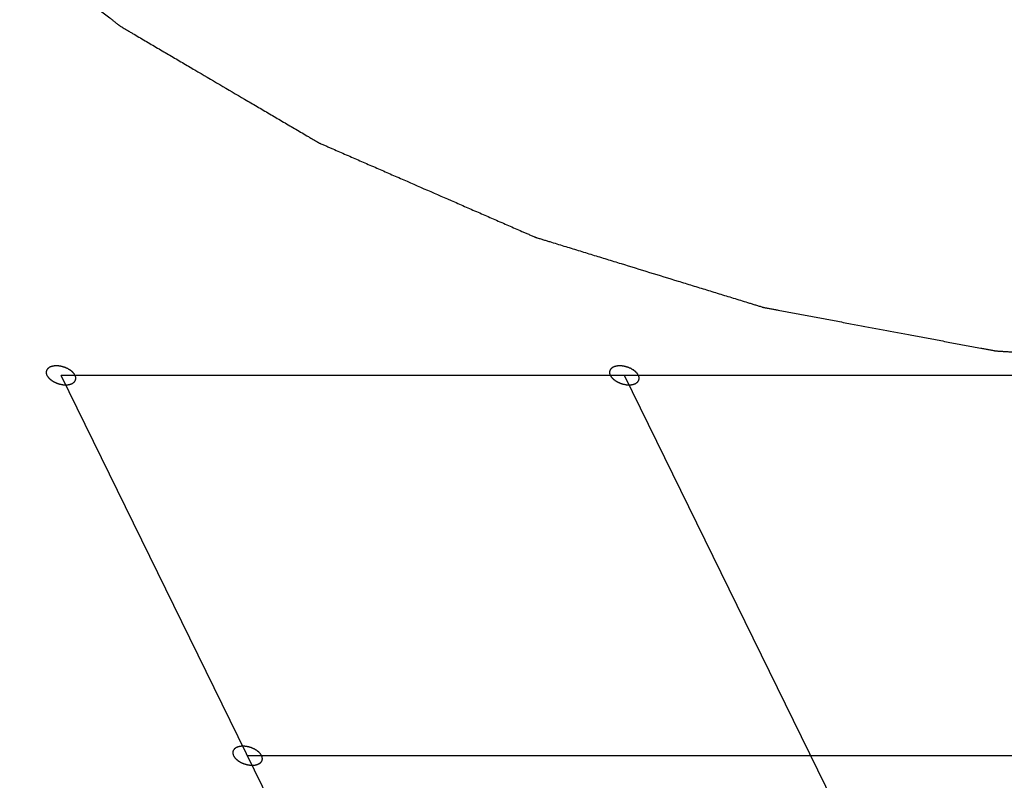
# Model space of a CAD drawing. Header units: millimetres. Extents: x -78 to 141, y 20 to 129.
# Tile 8 of 114: x -72.49 to -67.41, y 114.31 to 118.23. Entities that reach past the tile are written whole.
import ezdxf

# ---------------------------------------------------------------- set-up
doc = ezdxf.new("R2010")
doc.units = ezdxf.units.MM
doc.header["$LTSCALE"] = 16.335
doc.layers.get('0').update_dxf_attribs({"linetype": 'CONTINUOUS'})

msp = doc.modelspace()

# ---------------------------------------------------------------- linework, layer by layer
at = {"color": 7, "linetype": 'Continuous'}
for p, q in [((-70.4686, 112.717), (-72.273, 116.394)), ((-59.1433, 116.394), (-72.273, 116.394)), ((-67.5628, 112.717), (-69.3672, 116.394)), ((-59.7493, 114.433), (-71.3107, 114.433))]:
    msp.add_line(p, q, dxfattribs=at)
for points, knots in [([(-74.0039, 120.3652), (-73.9115, 120.2199), (-73.9769, 120.3227), (-73.8738, 120.1606), (-73.8247, 120.0834), (-73.7714, 119.9997), (-73.7314, 119.9368), (-73.701, 119.8891), (-73.6708, 119.8415), (-73.6405, 119.7939), (-73.6153, 119.7542), (-73.5951, 119.7224), (-73.5799, 119.6986), (-73.5673, 119.6788), (-73.5572, 119.6629), (-73.5496, 119.651), (-73.5421, 119.6391), (-73.5358, 119.6292), (-73.5307, 119.6213), (-73.5276, 119.6163), (-73.525, 119.6123), (-73.5231, 119.6094), (-73.5216, 119.6069), (-73.5203, 119.6049), (-73.5194, 119.6033), (-73.518, 119.602), (-73.5162, 119.6001), (-73.514, 119.5977), (-73.5113, 119.5948), (-73.5077, 119.591), (-73.5033, 119.5862), (-73.4961, 119.5786), (-73.4871, 119.5691), (-73.4764, 119.5576), (-73.4657, 119.5462), (-73.4513, 119.5309), (-73.4334, 119.5118), (-73.412, 119.4889), (-73.3833, 119.4584), (-73.3475, 119.4202), (-73.3045, 119.3744), (-73.2473, 119.3133), (-73.1756, 119.237), (-73.104, 119.1607), (-73.0468, 119.0996), (-73.0038, 119.0538), (-72.968, 119.0156), (-72.9393, 118.9851), (-72.9179, 118.9622), (-72.9, 118.9431), (-72.8856, 118.9279), (-72.8749, 118.9164), (-72.8642, 118.905), (-72.8552, 118.8954), (-72.848, 118.8878), (-72.8427, 118.8821), (-72.8382, 118.8773), (-72.8351, 118.8739), (-72.8333, 118.8721), (-72.8319, 118.8705), (-72.8302, 118.8693), (-72.828, 118.8675), (-72.824, 118.8645), (-72.8184, 118.86), (-72.8117, 118.8548), (-72.8027, 118.8477), (-72.7914, 118.8389), (-72.7779, 118.8284), (-72.7644, 118.8178), (-72.7464, 118.8037), (-72.7239, 118.7861), (-72.6969, 118.765), (-72.6609, 118.7368), (-72.6159, 118.7016), (-72.5619, 118.6594), (-72.4899, 118.6031), (-72.3998, 118.5327), (-72.3098, 118.4623), (-72.2378, 118.4059), (-72.1838, 118.3637), (-72.1388, 118.3285), (-72.1028, 118.3003), (-72.0758, 118.2792), (-72.0488, 118.2581), (-72.0263, 118.2405), (-72.0083, 118.2264), (-71.997, 118.2176), (-71.988, 118.2106), (-71.9813, 118.2053), (-71.9756, 118.2009), (-71.9717, 118.1978), (-71.9694, 118.1961), (-71.9678, 118.1946), (-71.9657, 118.1936), (-71.9631, 118.192), (-71.9584, 118.1893), (-71.9517, 118.1853), (-71.9437, 118.1806), (-71.933, 118.1743), (-71.9196, 118.1665), (-71.8982, 118.1539), (-71.8715, 118.1382), (-71.8394, 118.1194), (-71.8073, 118.1005), (-71.7645, 118.0754), (-71.711, 118.044), (-71.6468, 118.0063), (-71.5612, 117.9561), (-71.4542, 117.8933), (-71.3473, 117.8305), (-71.2617, 117.7802), (-71.1975, 117.7426), (-71.144, 117.7112), (-71.1012, 117.686), (-71.0691, 117.6672), (-71.037, 117.6484), (-71.0103, 117.6327), (-70.9889, 117.6201), (-70.9755, 117.6122), (-70.9648, 117.606), (-70.9568, 117.6013), (-70.9501, 117.5973), (-70.9454, 117.5946), (-70.9427, 117.593), (-70.9407, 117.5918), (-70.9385, 117.5909), (-70.9356, 117.5896), (-70.9306, 117.5874), (-70.9233, 117.5842), (-70.9146, 117.5805), (-70.903, 117.5754), (-70.8885, 117.5691), (-70.8652, 117.5589), (-70.8362, 117.5463), (-70.8014, 117.5311), (-70.7665, 117.5159), (-70.7201, 117.4957), (-70.662, 117.4704), (-70.5923, 117.44), (-70.4994, 117.3995), (-70.3833, 117.3489), (-70.2671, 117.2983), (-70.1742, 117.2578), (-70.1046, 117.2274), (-70.0465, 117.2021), (-70, 117.1819), (-69.9652, 117.1667), (-69.9304, 117.1515), (-69.9013, 117.1389), (-69.8781, 117.1287), (-69.8636, 117.1224), (-69.852, 117.1174), (-69.8433, 117.1136), (-69.836, 117.1104), (-69.8309, 117.1082), (-69.828, 117.1069), (-69.8259, 117.1059), (-69.8235, 117.1053), (-69.8205, 117.1043), (-69.8151, 117.1027), (-69.8074, 117.1003), (-69.7982, 117.0975), (-69.786, 117.0937), (-69.7707, 117.089), (-69.7461, 117.0815), (-69.7155, 117.0721), (-69.6787, 117.0608), (-69.6419, 117.0495), (-69.5929, 117.0344), (-69.5316, 117.0155), (-69.458, 116.9929), (-69.3599, 116.9628), (-69.2373, 116.9251), (-69.1147, 116.8874), (-69.0166, 116.8573), (-68.943, 116.8347), (-68.8817, 116.8158), (-68.8327, 116.8008), (-68.7959, 116.7895), (-68.7591, 116.7782), (-68.7284, 116.7687), (-68.7039, 116.7612), (-68.6886, 116.7565), (-68.6763, 116.7527), (-68.6671, 116.7499), (-68.6595, 116.7476), (-68.6541, 116.7459), (-68.651, 116.745), (-68.6488, 116.7442), (-68.6464, 116.7438), (-68.6433, 116.7432), (-68.6378, 116.7422), (-68.6301, 116.7407), (-68.6207, 116.739), (-68.6083, 116.7367), (-68.5927, 116.7338), (-68.5679, 116.7291), (-68.5367, 116.7233), (-68.4994, 116.7163), (-68.4621, 116.7093), (-68.4123, 116.7), (-68.3501, 116.6883), (-68.2755, 116.6743), (-68.1759, 116.6557), (-68.0515, 116.6323), (-67.9271, 116.609), (-67.8275, 116.5904), (-67.7529, 116.5764), (-67.6906, 116.5647), (-67.6409, 116.5554), (-67.6035, 116.5484), (-67.5662, 116.5414), (-67.5351, 116.5356), (-67.5102, 116.5309), (-67.4947, 116.528), (-67.4822, 116.5257), (-67.4729, 116.5239), (-67.4651, 116.5225), (-67.4597, 116.5215), (-67.4566, 116.5209), (-67.4543, 116.5204), (-67.4519, 116.5203), (-67.4488, 116.5201), (-67.4434, 116.5197), (-67.4357, 116.5192), (-67.4264, 116.5186), (-67.4141, 116.5178), (-67.3986, 116.5168), (-67.3739, 116.5152), (-67.343, 116.5132), (-67.3059, 116.5108), (-67.2688, 116.5084), (-67.2194, 116.5051), (-67.1576, 116.5011), (-67.0834, 116.4963), (-66.9845, 116.4898), (-66.8609, 116.4818), (-66.7373, 116.4737), (-66.6384, 116.4672), (-66.5642, 116.4624), (-66.5024, 116.4584), (-66.453, 116.4552), (-66.4159, 116.4527), (-66.3788, 116.4503), (-66.3479, 116.4483), (-66.3232, 116.4467), (-66.3077, 116.4457), (-66.2954, 116.4449), (-66.2861, 116.4443), (-66.2784, 116.4438), (-66.273, 116.4434), (-66.2699, 116.4432), (-66.2676, 116.443), (-66.2654, 116.4432), (-66.2626, 116.4434), (-66.2576, 116.4438), (-66.2505, 116.4442), (-66.242, 116.4448), (-66.2306, 116.4456), (-66.2164, 116.4466), (-66.1936, 116.4481), (-66.1652, 116.4501), (-66.131, 116.4524), (-66.0969, 116.4547), (-66.0514, 116.4578), (-65.9945, 116.4617), (-65.9263, 116.4664), (-65.8352, 116.4726), (-65.7215, 116.4804), (-65.6077, 116.4882), (-65.5167, 116.4944), (-65.4484, 116.4991), (-65.3916, 116.503), (-65.346, 116.5061), (-65.3119, 116.5084), (-65.2835, 116.5104), (-65.2607, 116.5119), (-65.2437, 116.5131), (-65.2266, 116.5143), (-65.2124, 116.5152), (-65.201, 116.516), (-65.1925, 116.5166), (-65.1854, 116.5171), (-65.1804, 116.5174), (-65.1775, 116.5176), (-65.1754, 116.5177), (-65.1735, 116.5182), (-65.1709, 116.5188), (-65.1665, 116.5198), (-65.1601, 116.5212), (-65.1525, 116.5229), (-65.1423, 116.5252), (-65.1296, 116.5281), (-65.1143, 116.5316), (-65.099, 116.535), (-65.0787, 116.5397), (-65.0532, 116.5454), (-65.0227, 116.5523), (-64.982, 116.5615), (-64.9311, 116.5731), (-64.87, 116.5869), (-64.7886, 116.6053), (-64.6868, 116.6284), (-64.585, 116.6514), (-64.5035, 116.6699), (-64.4425, 116.6837), (-64.3916, 116.6952), (-64.3508, 116.7044), (-64.3203, 116.7114), (-64.2949, 116.7171), (-64.2745, 116.7217), (-64.2592, 116.7252), (-64.244, 116.7286), (-64.2312, 116.7315), (-64.2211, 116.7338), (-64.2147, 116.7353), (-64.2096, 116.7364), (-64.2058, 116.7373), (-64.2026, 116.738), (-64.2001, 116.7386), (-64.1982, 116.7389), (-64.1965, 116.7397), (-64.1944, 116.7406), (-64.1917, 116.7418), (-64.1885, 116.7432), (-64.1842, 116.7451), (-64.1788, 116.7474), (-64.1702, 116.7512), (-64.1595, 116.7559), (-64.1466, 116.7615), (-64.1337, 116.7671), (-64.1165, 116.7746), (-64.095, 116.7839), (-64.0692, 116.7952), (-64.0348, 116.8101), (-63.9919, 116.8288), (-63.9403, 116.8513), (-63.8715, 116.8813), (-63.7856, 116.9187), (-63.6996, 116.9561), (-63.6309, 116.9861), (-63.5793, 117.0085), (-63.5363, 117.0272), (-63.502, 117.0422), (-63.4762, 117.0535), (-63.4547, 117.0628), (-63.4375, 117.0703), (-63.4246, 117.0759), (-63.4117, 117.0815), (-63.401, 117.0862), (-63.3924, 117.09), (-63.387, 117.0923), (-63.3827, 117.0942), (-63.3795, 117.0956), (-63.3768, 117.0967), (-63.3749, 117.0975), (-63.3738, 117.098), (-63.373, 117.0983), (-63.3724, 117.0989), (-63.3715, 117.0995), (-63.3701, 117.1006), (-63.3679, 117.1022), (-63.3654, 117.1042), (-63.362, 117.1067), (-63.3578, 117.1099), (-63.351, 117.1151), (-63.3425, 117.1215), (-63.3323, 117.1292), (-63.3222, 117.1369), (-63.3086, 117.1472), (-63.2916, 117.1601), (-63.2713, 117.1755), (-63.2442, 117.196), (-63.2102, 117.2217), (-63.1695, 117.2526), (-63.1153, 117.2937), (-63.061, 117.3348), (-63.0067, 117.3759), (-62.9661, 117.4068), (-62.9254, 117.4376), (-62.8847, 117.4685), (-62.8507, 117.4942), (-62.8236, 117.5147), (-62.8033, 117.5302), (-62.7863, 117.543), (-62.7727, 117.5533), (-62.7626, 117.561), (-62.7524, 117.5687), (-62.7439, 117.5751), (-62.7371, 117.5803), (-62.7329, 117.5835), (-62.7295, 117.5861), (-62.7269, 117.588), (-62.7248, 117.5896), (-62.7233, 117.5907), (-62.7225, 117.5914), (-62.7218, 117.5918), (-62.7215, 117.5924), (-62.7209, 117.5932), (-62.7199, 117.5945), (-62.7185, 117.5965), (-62.7168, 117.5988), (-62.7146, 117.6019), (-62.7118, 117.6057), (-62.7073, 117.6119), (-62.7017, 117.6196), (-62.695, 117.6288), (-62.6883, 117.6381), (-62.6793, 117.6504), (-62.6682, 117.6658), (-62.6547, 117.6843), (-62.6368, 117.7089), (-62.6144, 117.7397), (-62.5876, 117.7767), (-62.5607, 117.8137), (-62.5339, 117.8506), (-62.507, 117.8876), (-62.4802, 117.9246), (-62.4533, 117.9615), (-62.4265, 117.9985), (-62.3996, 118.0355), (-62.3772, 118.0663), (-62.3593, 118.0909), (-62.3459, 118.1094), (-62.3347, 118.1248), (-62.3258, 118.1371), (-62.3191, 118.1464), (-62.3123, 118.1556), (-62.3067, 118.1633), (-62.3023, 118.1695), (-62.2995, 118.1733), (-62.2972, 118.1764), (-62.2956, 118.1787), (-62.2942, 118.1807), (-62.2932, 118.182), (-62.2926, 118.1828), (-62.2921, 118.1833), (-62.292, 118.184), (-62.2917, 118.1849), (-62.2913, 118.1864), (-62.2906, 118.1886), (-62.2898, 118.1913), (-62.2887, 118.1948), (-62.2874, 118.1992), (-62.2853, 118.2062), (-62.2826, 118.215), (-62.2794, 118.2255), (-62.2762, 118.2361), (-62.2719, 118.2501), (-62.2666, 118.2677), (-62.2602, 118.2888), (-62.2516, 118.3169), (-62.241, 118.352), (-62.2282, 118.3942), (-62.2154, 118.4363), (-62.2025, 118.4785), (-62.1897, 118.5207), (-62.1769, 118.5628), (-62.1641, 118.605), (-62.1513, 118.6471), (-62.1385, 118.6893), (-62.1278, 118.7244), (-62.1193, 118.7526), (-62.1129, 118.7736), (-62.1076, 118.7912), (-62.1033, 118.8053), (-62.1001, 118.8158), (-62.0969, 118.8263), (-62.0942, 118.8351), (-62.0921, 118.8421), (-62.0907, 118.8465), (-62.0897, 118.8501), (-62.0889, 118.8527), (-62.0882, 118.8549), (-62.0877, 118.8564), (-62.0875, 118.8573), (-62.0872, 118.858), (-62.0873, 118.8587), (-62.0873, 118.8596), (-62.0874, 118.8613), (-62.0875, 118.8637), (-62.0876, 118.8665), (-62.0877, 118.8704), (-62.0879, 118.8751), (-62.0882, 118.8827), (-62.0886, 118.8923), (-62.089, 118.9037), (-62.0894, 118.9152), (-62.09, 118.9304), (-62.0907, 118.9495), (-62.0916, 118.9723), (-62.0927, 119.0028), (-62.0942, 119.041), (-62.0959, 119.0867), (-62.0976, 119.1325), (-62.0994, 119.1782), (-62.1011, 119.224), (-62.1028, 119.2697), (-62.1045, 119.3155), (-62.1063, 119.3612), (-62.108, 119.407), (-62.1094, 119.4451), (-62.1106, 119.4756), (-62.1114, 119.4985), (-62.1121, 119.5175), (-62.1127, 119.5328), (-62.1132, 119.5442), (-62.1136, 119.5557), (-62.1139, 119.5652), (-62.1142, 119.5728), (-62.1144, 119.5776), (-62.1146, 119.5814), (-62.1147, 119.5843), (-62.1148, 119.5867), (-62.1148, 119.5883), (-62.1149, 119.5893), (-62.1148, 119.59), (-62.1152, 119.5907), (-62.1155, 119.5918), (-62.1161, 119.5935), (-62.117, 119.596), (-62.118, 119.5991), (-62.1194, 119.6031), (-62.1211, 119.6082), (-62.1239, 119.6162), (-62.1273, 119.6263), (-62.1315, 119.6384), (-62.1356, 119.6506), (-62.1412, 119.6667), (-62.1481, 119.6869), (-62.1564, 119.7111), (-62.1675, 119.7434), (-62.1813, 119.7838), (-62.1979, 119.8323), (-62.2145, 119.8807), (-62.2312, 119.9292), (-62.2532, 119.9933), (-62.2822, 120.078), (-62.3099, 120.1587), (-62.3637, 120.3157), (-62.3346, 120.231), (-62.3807, 120.3652)], [0, 0, 0, 0, 0.035772, 0.071545, 0.107317, 0.143089, 0.160975, 0.178862, 0.196748, 0.214634, 0.23252, 0.241463, 0.250406, 0.259349, 0.263821, 0.268292, 0.272764, 0.277235, 0.279471, 0.281707, 0.282825, 0.283943, 0.285061, 0.28562, 0.286179, 0.286801, 0.287423, 0.288667, 0.289911, 0.291155, 0.293643, 0.296131, 0.301108, 0.306084, 0.31106, 0.316036, 0.325989, 0.335942, 0.345894, 0.3658, 0.385705, 0.40561, 0.445421, 0.485232, 0.505137, 0.525042, 0.544948, 0.5549, 0.564853, 0.574806, 0.579782, 0.584758, 0.589735, 0.594711, 0.597199, 0.599687, 0.602175, 0.60342, 0.604042, 0.604664, 0.605343, 0.606022, 0.60738, 0.610097, 0.612814, 0.615531, 0.620964, 0.626398, 0.631831, 0.637265, 0.648131, 0.658998, 0.669865, 0.691599, 0.713333, 0.735067, 0.778535, 0.822003, 0.843737, 0.865471, 0.887205, 0.898071, 0.908938, 0.919805, 0.930672, 0.936106, 0.941539, 0.944256, 0.946973, 0.94969, 0.951048, 0.951727, 0.952406, 0.953144, 0.953881, 0.955355, 0.958305, 0.961254, 0.964203, 0.970101, 0.975999, 0.987796, 0.999593, 1.011389, 1.023186, 1.046779, 1.070372, 1.093965, 1.141152, 1.188338, 1.211931, 1.235524, 1.259118, 1.270914, 1.282711, 1.294507, 1.306304, 1.312202, 1.3181, 1.32105, 1.323999, 1.326948, 1.328422, 1.32916, 1.329897, 1.33065, 1.331403, 1.332909, 1.33592, 1.338932, 1.341944, 1.347967, 1.35399, 1.366037, 1.378083, 1.39013, 1.402176, 1.426269, 1.450362, 1.474455, 1.522641, 1.570827, 1.594921, 1.619014, 1.643107, 1.655153, 1.6672, 1.679246, 1.691293, 1.697316, 1.703339, 1.706351, 1.709362, 1.712374, 1.71388, 1.714633, 1.715386, 1.716148, 1.71691, 1.718435, 1.721485, 1.724534, 1.727584, 1.733682, 1.739781, 1.751979, 1.764177, 1.776375, 1.788573, 1.812968, 1.837364, 1.86176, 1.910551, 1.959342, 1.983738, 2.008134, 2.032529, 2.044727, 2.056925, 2.069123, 2.081321, 2.08742, 2.093519, 2.096568, 2.099617, 2.102667, 2.104192, 2.104954, 2.105716, 2.106469, 2.107221, 2.108726, 2.111735, 2.114745, 2.117754, 2.123773, 2.129792, 2.14183, 2.153868, 2.165905, 2.177943, 2.202019, 2.226095, 2.25017, 2.298321, 2.346473, 2.370548, 2.394624, 2.4187, 2.430737, 2.442775, 2.454813, 2.466851, 2.47287, 2.478889, 2.481898, 2.484908, 2.487917, 2.489422, 2.490174, 2.490927, 2.491663, 2.492399, 2.493871, 2.496816, 2.499761, 2.502706, 2.508596, 2.514486, 2.526265, 2.538045, 2.549824, 2.561604, 2.585163, 2.608722, 2.632281, 2.679399, 2.726517, 2.750076, 2.773635, 2.797194, 2.808973, 2.820753, 2.832532, 2.844312, 2.850201, 2.856091, 2.859036, 2.861981, 2.864926, 2.866398, 2.867134, 2.867871, 2.868548, 2.869226, 2.870581, 2.873292, 2.876003, 2.878714, 2.884136, 2.889558, 2.900401, 2.911245, 2.922088, 2.932932, 2.954619, 2.976306, 2.997993, 3.041367, 3.084741, 3.106428, 3.128115, 3.149803, 3.160646, 3.17149, 3.182333, 3.187755, 3.193177, 3.198598, 3.20402, 3.206731, 3.209442, 3.212153, 3.213508, 3.214186, 3.214864, 3.215484, 3.216104, 3.217345, 3.219826, 3.222307, 3.224789, 3.229751, 3.234714, 3.239676, 3.244639, 3.254564, 3.264489, 3.274414, 3.294264, 3.314114, 3.333964, 3.373664, 3.413364, 3.433214, 3.453064, 3.472914, 3.482839, 3.492764, 3.502689, 3.507651, 3.512614, 3.517576, 3.522538, 3.52502, 3.527501, 3.528742, 3.529982, 3.531223, 3.531843, 3.532463, 3.533021, 3.533578, 3.534692, 3.535806, 3.536921, 3.539149, 3.541378, 3.545835, 3.550293, 3.55475, 3.559207, 3.568122, 3.577037, 3.585951, 3.60378, 3.62161, 3.639439, 3.675097, 3.710756, 3.728585, 3.746414, 3.764243, 3.773158, 3.782072, 3.790987, 3.795444, 3.799902, 3.804359, 3.808816, 3.811045, 3.813274, 3.814388, 3.815502, 3.816617, 3.817174, 3.817452, 3.817731, 3.817984, 3.818237, 3.818742, 3.819754, 3.820766, 3.821777, 3.823801, 3.825824, 3.82987, 3.833917, 3.837963, 3.84201, 3.850103, 3.858196, 3.866289, 3.882475, 3.898661, 3.914847, 3.947219, 3.963405, 3.979591, 3.995777, 4.011963, 4.028149, 4.036242, 4.044335, 4.052428, 4.056474, 4.060521, 4.064567, 4.068614, 4.070637, 4.07266, 4.073672, 4.074684, 4.075695, 4.076201, 4.076454, 4.076707, 4.076933, 4.07716, 4.077612, 4.078517, 4.079423, 4.080328, 4.082138, 4.083949, 4.08757, 4.09119, 4.094811, 4.098432, 4.105674, 4.112915, 4.120157, 4.134641, 4.149124, 4.163607, 4.178091, 4.192574, 4.207058, 4.221541, 4.236024, 4.250508, 4.264991, 4.272233, 4.279475, 4.286716, 4.290337, 4.293958, 4.297579, 4.3012, 4.30301, 4.304821, 4.305726, 4.306631, 4.307536, 4.307989, 4.308215, 4.308441, 4.30866, 4.308878, 4.309314, 4.310187, 4.31106, 4.311933, 4.313679, 4.315425, 4.318917, 4.322409, 4.325901, 4.329393, 4.336377, 4.343361, 4.350344, 4.364312, 4.37828, 4.392247, 4.406215, 4.420183, 4.43415, 4.448118, 4.462086, 4.476053, 4.490021, 4.497005, 4.503989, 4.510972, 4.514464, 4.517956, 4.521448, 4.52494, 4.526686, 4.528432, 4.529305, 4.530178, 4.531051, 4.531487, 4.531706, 4.531924, 4.532151, 4.532377, 4.532831, 4.533738, 4.534645, 4.535552, 4.537366, 4.53918, 4.542808, 4.546436, 4.550064, 4.553692, 4.560949, 4.568205, 4.575461, 4.589973, 4.604485, 4.618998, 4.63351, 4.648022, 4.662535, 4.677047, 4.691559, 4.706072, 4.720584, 4.72784, 4.735096, 4.742352, 4.745981, 4.749609, 4.753237, 4.756865, 4.758679, 4.760493, 4.7614, 4.762307, 4.763214, 4.763667, 4.763894, 4.764121, 4.764375, 4.764628, 4.765136, 4.76615, 4.767165, 4.76818, 4.770209, 4.772239, 4.776298, 4.780357, 4.784416, 4.788475, 4.796592, 4.80471, 4.812828, 4.829064, 4.8453, 4.861535, 4.877771, 4.894007, 4.926478, 4.95895, 4.991421, 5.023892, 5.023892, 5.023892, 5.023892]), ([(-72.2004, 116.394), (-72.2005, 116.3941), (-72.2032, 116.3983), (-72.2047, 116.4008), (-72.2057, 116.4024), (-72.2064, 116.4036), (-72.2076, 116.4047), (-72.209, 116.4062), (-72.2108, 116.4081), (-72.2125, 116.4101), (-72.214, 116.4116), (-72.215, 116.4128), (-72.2164, 116.4138), (-72.2182, 116.4152), (-72.2205, 116.4169), (-72.2227, 116.4187), (-72.2245, 116.4201), (-72.2259, 116.4213), (-72.2275, 116.4221), (-72.2296, 116.4234), (-72.2323, 116.4249), (-72.2349, 116.4265), (-72.2371, 116.4277), (-72.2387, 116.4288), (-72.2404, 116.4294), (-72.2428, 116.4305), (-72.2457, 116.4317), (-72.2486, 116.433), (-72.2509, 116.434), (-72.2526, 116.4348), (-72.2545, 116.4353), (-72.2569, 116.4361), (-72.26, 116.437), (-72.263, 116.438), (-72.2655, 116.4387), (-72.2673, 116.4394), (-72.2692, 116.4396), (-72.2717, 116.4401), (-72.2748, 116.4407), (-72.2779, 116.4413), (-72.2804, 116.4417), (-72.2823, 116.4422), (-72.2841, 116.4422), (-72.2866, 116.4424), (-72.2897, 116.4426), (-72.2928, 116.4428), (-72.2953, 116.4429), (-72.2971, 116.4431), (-72.2988, 116.4429), (-72.3011, 116.4428), (-72.3039, 116.4426), (-72.3068, 116.4424), (-72.309, 116.4422), (-72.3107, 116.4422), (-72.3123, 116.4418), (-72.3143, 116.4413), (-72.3169, 116.4407), (-72.3194, 116.4402), (-72.3214, 116.4397), (-72.3229, 116.4395), (-72.3243, 116.4388), (-72.326, 116.4381), (-72.3281, 116.4371), (-72.3303, 116.4362), (-72.332, 116.4354), (-72.3333, 116.435), (-72.3343, 116.4341), (-72.3357, 116.4331), (-72.3374, 116.4318), (-72.3391, 116.4305), (-72.3404, 116.4295), (-72.3415, 116.4288), (-72.3421, 116.4278), (-72.343, 116.4266), (-72.3441, 116.425), (-72.3452, 116.4235), (-72.3461, 116.4222), (-72.3469, 116.4214), (-72.3471, 116.4202), (-72.3476, 116.4189), (-72.3481, 116.4171), (-72.3486, 116.4153), (-72.349, 116.4139), (-72.3495, 116.4129), (-72.3493, 116.4117), (-72.3493, 116.4102), (-72.3492, 116.4083), (-72.3491, 116.4064), (-72.349, 116.4049), (-72.3491, 116.4037), (-72.3486, 116.4025), (-72.3481, 116.4009), (-72.3472, 116.3984), (-72.3457, 116.3941), (-72.3457, 116.394)], [0, 0, 0, 0, 0.00178862, 0.00268292, 0.00313008, 0.00357723, 0.00407486, 0.0045725, 0.00556776, 0.00656303, 0.00706066, 0.0075583, 0.00810164, 0.00864499, 0.00973169, 0.01081838, 0.01136173, 0.01190508, 0.01249491, 0.01308474, 0.0142644, 0.01544405, 0.01603388, 0.01662371, 0.01722604, 0.01782837, 0.01903302, 0.02023767, 0.02084, 0.02144232, 0.02205221, 0.0226621, 0.02388189, 0.02510167, 0.02571156, 0.02632145, 0.02692335, 0.02752524, 0.02872902, 0.0299328, 0.03053469, 0.03113658, 0.03172556, 0.03231453, 0.03349248, 0.03467043, 0.03525941, 0.03584838, 0.03639056, 0.03693274, 0.03801709, 0.03910144, 0.03964362, 0.0401858, 0.04068205, 0.0411783, 0.0421708, 0.04316329, 0.04365954, 0.04415579, 0.04460152, 0.04504725, 0.04593871, 0.04683018, 0.04727591, 0.04772164, 0.04812629, 0.04853094, 0.04934024, 0.05014954, 0.05055419, 0.05095884, 0.05132092, 0.05168301, 0.05240718, 0.05313135, 0.05349343, 0.05385552, 0.05420471, 0.0545539, 0.05525228, 0.05595067, 0.05629986, 0.05664905, 0.05701186, 0.05737466, 0.05810028, 0.0588259, 0.0591887, 0.05955151, 0.0599574, 0.0603633, 0.06117508, 0.06279865, 0.06279865, 0.06279865, 0.06279865]), ([(-69.2946, 116.394), (-69.2947, 116.3941), (-69.2973, 116.3983), (-69.2989, 116.4008), (-69.2999, 116.4024), (-69.3006, 116.4036), (-69.3017, 116.4047), (-69.3031, 116.4062), (-69.305, 116.4081), (-69.3067, 116.4101), (-69.3082, 116.4116), (-69.3092, 116.4128), (-69.3106, 116.4138), (-69.3124, 116.4152), (-69.3146, 116.4169), (-69.3169, 116.4187), (-69.3187, 116.4201), (-69.32, 116.4213), (-69.3217, 116.4221), (-69.3238, 116.4234), (-69.3265, 116.4249), (-69.3291, 116.4265), (-69.3313, 116.4277), (-69.3329, 116.4288), (-69.3346, 116.4294), (-69.3369, 116.4305), (-69.3399, 116.4317), (-69.3428, 116.433), (-69.3451, 116.434), (-69.3468, 116.4348), (-69.3487, 116.4353), (-69.3511, 116.4361), (-69.3542, 116.437), (-69.3572, 116.438), (-69.3597, 116.4387), (-69.3615, 116.4394), (-69.3634, 116.4396), (-69.3659, 116.4401), (-69.369, 116.4407), (-69.3721, 116.4413), (-69.3746, 116.4417), (-69.3764, 116.4422), (-69.3783, 116.4422), (-69.3808, 116.4424), (-69.3839, 116.4426), (-69.387, 116.4428), (-69.3894, 116.4429), (-69.3912, 116.4431), (-69.393, 116.4429), (-69.3953, 116.4428), (-69.3981, 116.4426), (-69.401, 116.4424), (-69.4032, 116.4422), (-69.4049, 116.4422), (-69.4065, 116.4418), (-69.4085, 116.4413), (-69.4111, 116.4407), (-69.4136, 116.4402), (-69.4156, 116.4397), (-69.4171, 116.4395), (-69.4184, 116.4388), (-69.4202, 116.4381), (-69.4223, 116.4371), (-69.4245, 116.4362), (-69.4262, 116.4354), (-69.4275, 116.435), (-69.4285, 116.4341), (-69.4299, 116.4331), (-69.4315, 116.4318), (-69.4333, 116.4305), (-69.4346, 116.4295), (-69.4357, 116.4288), (-69.4363, 116.4278), (-69.4372, 116.4266), (-69.4383, 116.425), (-69.4394, 116.4235), (-69.4403, 116.4222), (-69.4411, 116.4214), (-69.4413, 116.4202), (-69.4418, 116.4189), (-69.4423, 116.4171), (-69.4428, 116.4153), (-69.4432, 116.4139), (-69.4437, 116.4129), (-69.4435, 116.4117), (-69.4435, 116.4102), (-69.4434, 116.4083), (-69.4433, 116.4064), (-69.4432, 116.4049), (-69.4433, 116.4037), (-69.4428, 116.4025), (-69.4422, 116.4009), (-69.4414, 116.3984), (-69.4399, 116.3941), (-69.4399, 116.394)], [0, 0, 0, 0, 0.00178862, 0.00268292, 0.00313008, 0.00357723, 0.00407486, 0.0045725, 0.00556776, 0.00656303, 0.00706066, 0.0075583, 0.00810164, 0.00864499, 0.00973169, 0.01081838, 0.01136173, 0.01190508, 0.01249491, 0.01308474, 0.0142644, 0.01544405, 0.01603388, 0.01662371, 0.01722604, 0.01782837, 0.01903302, 0.02023767, 0.02084, 0.02144232, 0.02205221, 0.0226621, 0.02388189, 0.02510167, 0.02571156, 0.02632145, 0.02692335, 0.02752524, 0.02872902, 0.0299328, 0.03053469, 0.03113658, 0.03172556, 0.03231453, 0.03349248, 0.03467043, 0.03525941, 0.03584838, 0.03639056, 0.03693274, 0.03801709, 0.03910144, 0.03964362, 0.0401858, 0.04068205, 0.0411783, 0.0421708, 0.04316329, 0.04365954, 0.04415579, 0.04460152, 0.04504725, 0.04593871, 0.04683018, 0.04727591, 0.04772164, 0.04812629, 0.04853094, 0.04934024, 0.05014954, 0.05055419, 0.05095884, 0.05132092, 0.05168301, 0.05240718, 0.05313135, 0.05349343, 0.05385552, 0.05420471, 0.0545539, 0.05525228, 0.05595067, 0.05629986, 0.05664905, 0.05701186, 0.05737466, 0.05810028, 0.0588259, 0.0591887, 0.05955151, 0.0599574, 0.0603633, 0.06117508, 0.06279865, 0.06279865, 0.06279865, 0.06279865]), ([(-72.3457, 116.394), (-72.3456, 116.3939), (-72.3429, 116.3897), (-72.3414, 116.3873), (-72.3404, 116.3857), (-72.3397, 116.3844), (-72.3385, 116.3834), (-72.3371, 116.3818), (-72.3353, 116.3799), (-72.3336, 116.378), (-72.3321, 116.3765), (-72.3311, 116.3753), (-72.3297, 116.3743), (-72.3279, 116.3729), (-72.3256, 116.3711), (-72.3234, 116.3694), (-72.3216, 116.368), (-72.3202, 116.3668), (-72.3186, 116.366), (-72.3165, 116.3647), (-72.3138, 116.3631), (-72.3112, 116.3616), (-72.309, 116.3603), (-72.3074, 116.3593), (-72.3057, 116.3586), (-72.3033, 116.3576), (-72.3004, 116.3563), (-72.2975, 116.3551), (-72.2952, 116.3541), (-72.2935, 116.3532), (-72.2916, 116.3527), (-72.2892, 116.352), (-72.2861, 116.351), (-72.283, 116.3501), (-72.2806, 116.3494), (-72.2788, 116.3487), (-72.2769, 116.3484), (-72.2744, 116.3479), (-72.2713, 116.3474), (-72.2682, 116.3468), (-72.2657, 116.3463), (-72.2638, 116.3459), (-72.262, 116.3459), (-72.2595, 116.3457), (-72.2564, 116.3455), (-72.2533, 116.3453), (-72.2508, 116.3451), (-72.249, 116.3449), (-72.2473, 116.3451), (-72.245, 116.3453), (-72.2422, 116.3455), (-72.2393, 116.3457), (-72.237, 116.3458), (-72.2354, 116.3459), (-72.2338, 116.3463), (-72.2318, 116.3467), (-72.2292, 116.3473), (-72.2267, 116.3479), (-72.2247, 116.3484), (-72.2231, 116.3486), (-72.2218, 116.3493), (-72.2201, 116.35), (-72.218, 116.351), (-72.2158, 116.3519), (-72.2141, 116.3527), (-72.2128, 116.3531), (-72.2118, 116.354), (-72.2104, 116.355), (-72.2087, 116.3563), (-72.207, 116.3576), (-72.2057, 116.3586), (-72.2046, 116.3593), (-72.204, 116.3603), (-72.2031, 116.3615), (-72.202, 116.3631), (-72.2008, 116.3646), (-72.2, 116.3659), (-72.1992, 116.3667), (-72.199, 116.3678), (-72.1985, 116.3692), (-72.198, 116.371), (-72.1975, 116.3727), (-72.1971, 116.3741), (-72.1966, 116.3752), (-72.1968, 116.3763), (-72.1968, 116.3779), (-72.1969, 116.3798), (-72.197, 116.3817), (-72.1971, 116.3832), (-72.197, 116.3844), (-72.1975, 116.3855), (-72.198, 116.3872), (-72.1989, 116.3896), (-72.2004, 116.394), (-72.2004, 116.394)], [0, 0, 0, 0, 0.00178862, 0.00268292, 0.00313008, 0.00357723, 0.00407486, 0.0045725, 0.00556776, 0.00656303, 0.00706066, 0.0075583, 0.00810164, 0.00864499, 0.00973169, 0.01081838, 0.01136173, 0.01190508, 0.01249491, 0.01308474, 0.0142644, 0.01544405, 0.01603388, 0.01662371, 0.01722604, 0.01782837, 0.01903302, 0.02023767, 0.02084, 0.02144232, 0.02205221, 0.0226621, 0.02388189, 0.02510167, 0.02571156, 0.02632145, 0.02692335, 0.02752524, 0.02872902, 0.0299328, 0.03053469, 0.03113658, 0.03172556, 0.03231453, 0.03349248, 0.03467043, 0.03525941, 0.03584838, 0.03639056, 0.03693274, 0.03801709, 0.03910144, 0.03964362, 0.0401858, 0.04068205, 0.0411783, 0.0421708, 0.04316329, 0.04365954, 0.04415579, 0.04460152, 0.04504725, 0.04593871, 0.04683018, 0.04727591, 0.04772164, 0.04812629, 0.04853094, 0.04934024, 0.05014954, 0.05055419, 0.05095884, 0.05132092, 0.05168301, 0.05240718, 0.05313135, 0.05349343, 0.05385552, 0.05420471, 0.0545539, 0.05525228, 0.05595067, 0.05629986, 0.05664905, 0.05701186, 0.05737466, 0.05810028, 0.0588259, 0.0591887, 0.05955151, 0.0599574, 0.0603633, 0.06117508, 0.06279865, 0.06279865, 0.06279865, 0.06279865]), ([(-69.4399, 116.394), (-69.4398, 116.3939), (-69.4371, 116.3897), (-69.4356, 116.3873), (-69.4346, 116.3857), (-69.4339, 116.3844), (-69.4327, 116.3834), (-69.4313, 116.3818), (-69.4295, 116.3799), (-69.4277, 116.378), (-69.4263, 116.3765), (-69.4252, 116.3753), (-69.4239, 116.3743), (-69.4221, 116.3729), (-69.4198, 116.3711), (-69.4176, 116.3694), (-69.4158, 116.368), (-69.4144, 116.3668), (-69.4128, 116.366), (-69.4107, 116.3647), (-69.408, 116.3631), (-69.4053, 116.3616), (-69.4032, 116.3603), (-69.4016, 116.3593), (-69.3998, 116.3586), (-69.3975, 116.3576), (-69.3946, 116.3563), (-69.3917, 116.3551), (-69.3894, 116.3541), (-69.3877, 116.3532), (-69.3858, 116.3527), (-69.3834, 116.352), (-69.3803, 116.351), (-69.3772, 116.3501), (-69.3748, 116.3494), (-69.373, 116.3487), (-69.3711, 116.3484), (-69.3686, 116.3479), (-69.3655, 116.3474), (-69.3624, 116.3468), (-69.3599, 116.3463), (-69.358, 116.3459), (-69.3562, 116.3459), (-69.3537, 116.3457), (-69.3506, 116.3455), (-69.3475, 116.3453), (-69.345, 116.3451), (-69.3432, 116.3449), (-69.3415, 116.3451), (-69.3392, 116.3453), (-69.3364, 116.3455), (-69.3335, 116.3457), (-69.3312, 116.3458), (-69.3296, 116.3459), (-69.328, 116.3463), (-69.326, 116.3467), (-69.3234, 116.3473), (-69.3209, 116.3479), (-69.3188, 116.3484), (-69.3173, 116.3486), (-69.316, 116.3493), (-69.3143, 116.35), (-69.3122, 116.351), (-69.31, 116.3519), (-69.3083, 116.3527), (-69.307, 116.3531), (-69.306, 116.354), (-69.3046, 116.355), (-69.3029, 116.3563), (-69.3012, 116.3576), (-69.2999, 116.3586), (-69.2988, 116.3593), (-69.2982, 116.3603), (-69.2973, 116.3615), (-69.2962, 116.3631), (-69.295, 116.3646), (-69.2942, 116.3659), (-69.2934, 116.3667), (-69.2932, 116.3678), (-69.2927, 116.3692), (-69.2922, 116.371), (-69.2917, 116.3727), (-69.2913, 116.3741), (-69.2908, 116.3752), (-69.291, 116.3763), (-69.291, 116.3779), (-69.2911, 116.3798), (-69.2912, 116.3817), (-69.2913, 116.3832), (-69.2912, 116.3844), (-69.2917, 116.3855), (-69.2922, 116.3872), (-69.2931, 116.3896), (-69.2946, 116.394), (-69.2946, 116.394)], [0, 0, 0, 0, 0.00178862, 0.00268292, 0.00313008, 0.00357723, 0.00407486, 0.0045725, 0.00556776, 0.00656303, 0.00706066, 0.0075583, 0.00810164, 0.00864499, 0.00973169, 0.01081838, 0.01136173, 0.01190508, 0.01249491, 0.01308474, 0.0142644, 0.01544405, 0.01603388, 0.01662371, 0.01722604, 0.01782837, 0.01903302, 0.02023767, 0.02084, 0.02144232, 0.02205221, 0.0226621, 0.02388189, 0.02510167, 0.02571156, 0.02632145, 0.02692335, 0.02752524, 0.02872902, 0.0299328, 0.03053469, 0.03113658, 0.03172556, 0.03231453, 0.03349248, 0.03467043, 0.03525941, 0.03584838, 0.03639056, 0.03693274, 0.03801709, 0.03910144, 0.03964362, 0.0401858, 0.04068205, 0.0411783, 0.0421708, 0.04316329, 0.04365954, 0.04415579, 0.04460152, 0.04504725, 0.04593871, 0.04683018, 0.04727591, 0.04772164, 0.04812629, 0.04853094, 0.04934024, 0.05014954, 0.05055419, 0.05095884, 0.05132092, 0.05168301, 0.05240718, 0.05313135, 0.05349343, 0.05385552, 0.05420471, 0.0545539, 0.05525228, 0.05595067, 0.05629986, 0.05664905, 0.05701186, 0.05737466, 0.05810028, 0.0588259, 0.0591887, 0.05955151, 0.0599574, 0.0603633, 0.06117508, 0.06279865, 0.06279865, 0.06279865, 0.06279865]), ([(-71.238, 114.433), (-71.2381, 114.433), (-71.2408, 114.4373), (-71.2423, 114.4397), (-71.2434, 114.4413), (-71.2441, 114.4426), (-71.2452, 114.4436), (-71.2466, 114.4452), (-71.2484, 114.447), (-71.2502, 114.449), (-71.2516, 114.4505), (-71.2527, 114.4517), (-71.2541, 114.4527), (-71.2558, 114.4541), (-71.2581, 114.4559), (-71.2603, 114.4576), (-71.2622, 114.459), (-71.2635, 114.4602), (-71.2651, 114.461), (-71.2672, 114.4623), (-71.2699, 114.4638), (-71.2726, 114.4654), (-71.2747, 114.4667), (-71.2763, 114.4677), (-71.2781, 114.4684), (-71.2804, 114.4694), (-71.2833, 114.4706), (-71.2862, 114.4719), (-71.2885, 114.4729), (-71.2903, 114.4738), (-71.2921, 114.4742), (-71.2946, 114.475), (-71.2976, 114.4759), (-71.3007, 114.4769), (-71.3031, 114.4776), (-71.305, 114.4783), (-71.3069, 114.4785), (-71.3093, 114.479), (-71.3124, 114.4796), (-71.3156, 114.4802), (-71.318, 114.4806), (-71.3199, 114.4811), (-71.3218, 114.4811), (-71.3242, 114.4813), (-71.3273, 114.4815), (-71.3304, 114.4817), (-71.3329, 114.4818), (-71.3347, 114.482), (-71.3365, 114.4818), (-71.3387, 114.4817), (-71.3416, 114.4815), (-71.3444, 114.4813), (-71.3467, 114.4811), (-71.3484, 114.4811), (-71.3499, 114.4807), (-71.352, 114.4802), (-71.3545, 114.4797), (-71.3571, 114.4791), (-71.3591, 114.4786), (-71.3606, 114.4784), (-71.3619, 114.4777), (-71.3636, 114.477), (-71.3658, 114.476), (-71.3679, 114.4751), (-71.3696, 114.4743), (-71.3709, 114.4739), (-71.3719, 114.473), (-71.3733, 114.472), (-71.375, 114.4707), (-71.3767, 114.4694), (-71.378, 114.4684), (-71.3791, 114.4677), (-71.3797, 114.4667), (-71.3806, 114.4655), (-71.3817, 114.4639), (-71.3829, 114.4624), (-71.3837, 114.4611), (-71.3845, 114.4603), (-71.3847, 114.4592), (-71.3852, 114.4578), (-71.3857, 114.456), (-71.3863, 114.4543), (-71.3867, 114.4528), (-71.3871, 114.4518), (-71.3869, 114.4506), (-71.3869, 114.4491), (-71.3868, 114.4472), (-71.3868, 114.4453), (-71.3867, 114.4438), (-71.3867, 114.4426), (-71.3862, 114.4414), (-71.3857, 114.4398), (-71.3848, 114.4373), (-71.3834, 114.433), (-71.3833, 114.433)], [0, 0, 0, 0, 0.00178862, 0.00268292, 0.00313008, 0.00357723, 0.00407486, 0.0045725, 0.00556776, 0.00656303, 0.00706066, 0.0075583, 0.00810164, 0.00864499, 0.00973169, 0.01081838, 0.01136173, 0.01190508, 0.01249491, 0.01308474, 0.0142644, 0.01544405, 0.01603388, 0.01662371, 0.01722604, 0.01782837, 0.01903302, 0.02023767, 0.02084, 0.02144232, 0.02205221, 0.0226621, 0.02388189, 0.02510167, 0.02571156, 0.02632145, 0.02692335, 0.02752524, 0.02872902, 0.0299328, 0.03053469, 0.03113658, 0.03172556, 0.03231453, 0.03349248, 0.03467043, 0.03525941, 0.03584838, 0.03639056, 0.03693274, 0.03801709, 0.03910144, 0.03964362, 0.0401858, 0.04068205, 0.0411783, 0.0421708, 0.04316329, 0.04365954, 0.04415579, 0.04460152, 0.04504725, 0.04593871, 0.04683018, 0.04727591, 0.04772164, 0.04812629, 0.04853094, 0.04934024, 0.05014954, 0.05055419, 0.05095884, 0.05132092, 0.05168301, 0.05240718, 0.05313135, 0.05349343, 0.05385552, 0.05420471, 0.0545539, 0.05525228, 0.05595067, 0.05629986, 0.05664905, 0.05701186, 0.05737466, 0.05810028, 0.0588259, 0.0591887, 0.05955151, 0.0599574, 0.0603633, 0.06117508, 0.06279865, 0.06279865, 0.06279865, 0.06279865]), ([(-71.3833, 114.433), (-71.3833, 114.4329), (-71.3806, 114.4286), (-71.3791, 114.4262), (-71.378, 114.4246), (-71.3773, 114.4233), (-71.3762, 114.4223), (-71.3748, 114.4207), (-71.373, 114.4189), (-71.3712, 114.4169), (-71.3697, 114.4154), (-71.3687, 114.4142), (-71.3673, 114.4132), (-71.3655, 114.4118), (-71.3633, 114.41), (-71.361, 114.4083), (-71.3592, 114.4069), (-71.3579, 114.4057), (-71.3563, 114.4049), (-71.3541, 114.4036), (-71.3515, 114.4021), (-71.3488, 114.4005), (-71.3466, 114.3992), (-71.3451, 114.3982), (-71.3433, 114.3975), (-71.341, 114.3965), (-71.3381, 114.3953), (-71.3352, 114.394), (-71.3328, 114.393), (-71.3311, 114.3921), (-71.3293, 114.3917), (-71.3268, 114.3909), (-71.3237, 114.39), (-71.3207, 114.389), (-71.3182, 114.3883), (-71.3164, 114.3876), (-71.3145, 114.3874), (-71.312, 114.3869), (-71.3089, 114.3863), (-71.3058, 114.3857), (-71.3033, 114.3853), (-71.3015, 114.3848), (-71.2996, 114.3848), (-71.2971, 114.3846), (-71.294, 114.3844), (-71.291, 114.3842), (-71.2885, 114.3841), (-71.2867, 114.3839), (-71.2849, 114.3841), (-71.2826, 114.3842), (-71.2798, 114.3844), (-71.277, 114.3846), (-71.2747, 114.3848), (-71.273, 114.3848), (-71.2715, 114.3852), (-71.2694, 114.3857), (-71.2669, 114.3862), (-71.2643, 114.3868), (-71.2623, 114.3873), (-71.2608, 114.3875), (-71.2595, 114.3882), (-71.2577, 114.3889), (-71.2556, 114.3899), (-71.2534, 114.3908), (-71.2517, 114.3916), (-71.2504, 114.392), (-71.2494, 114.3929), (-71.2481, 114.3939), (-71.2464, 114.3952), (-71.2447, 114.3965), (-71.2433, 114.3975), (-71.2423, 114.3982), (-71.2417, 114.3992), (-71.2407, 114.4004), (-71.2396, 114.402), (-71.2385, 114.4035), (-71.2376, 114.4048), (-71.2368, 114.4056), (-71.2366, 114.4067), (-71.2362, 114.4081), (-71.2357, 114.4099), (-71.2351, 114.4116), (-71.2347, 114.4131), (-71.2343, 114.4141), (-71.2344, 114.4153), (-71.2345, 114.4168), (-71.2346, 114.4187), (-71.2346, 114.4206), (-71.2347, 114.4221), (-71.2346, 114.4233), (-71.2352, 114.4245), (-71.2357, 114.4261), (-71.2365, 114.4286), (-71.238, 114.4329), (-71.238, 114.433)], [0, 0, 0, 0, 0.00178862, 0.00268292, 0.00313008, 0.00357723, 0.00407486, 0.0045725, 0.00556776, 0.00656303, 0.00706066, 0.0075583, 0.00810164, 0.00864499, 0.00973169, 0.01081838, 0.01136173, 0.01190508, 0.01249491, 0.01308474, 0.0142644, 0.01544405, 0.01603388, 0.01662371, 0.01722604, 0.01782837, 0.01903302, 0.02023767, 0.02084, 0.02144232, 0.02205221, 0.0226621, 0.02388189, 0.02510167, 0.02571156, 0.02632145, 0.02692335, 0.02752524, 0.02872902, 0.0299328, 0.03053469, 0.03113658, 0.03172556, 0.03231453, 0.03349248, 0.03467043, 0.03525941, 0.03584838, 0.03639056, 0.03693274, 0.03801709, 0.03910144, 0.03964362, 0.0401858, 0.04068205, 0.0411783, 0.0421708, 0.04316329, 0.04365954, 0.04415579, 0.04460152, 0.04504725, 0.04593871, 0.04683018, 0.04727591, 0.04772164, 0.04812629, 0.04853094, 0.04934024, 0.05014954, 0.05055419, 0.05095884, 0.05132092, 0.05168301, 0.05240718, 0.05313135, 0.05349343, 0.05385552, 0.05420471, 0.0545539, 0.05525228, 0.05595067, 0.05629986, 0.05664905, 0.05701186, 0.05737466, 0.05810028, 0.0588259, 0.0591887, 0.05955151, 0.0599574, 0.0603633, 0.06117508, 0.06279866, 0.06279866, 0.06279866, 0.06279866])]:
    msp.add_open_spline(points, degree=3, knots=knots, dxfattribs=at)

doc.saveas('drawing.dxf')
